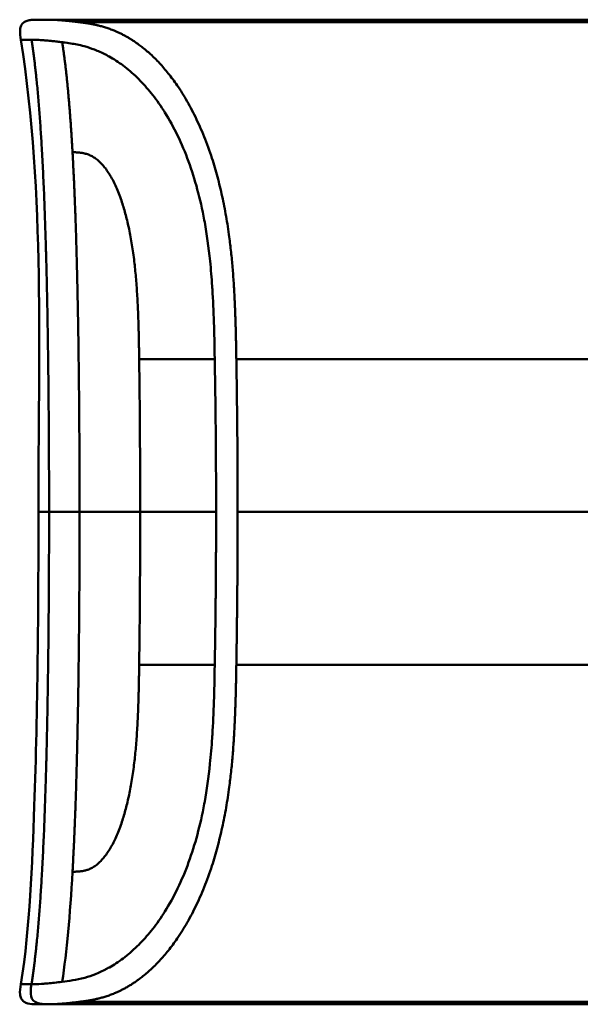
# Model space of a CAD drawing. Header units: millimetres. Extents: x 20 to 833, y 20 to 574.
# Tile 13 of 22: x 390 to 407, y 391 to 421. Entities that reach past the tile are written whole.
import ezdxf

# ---------------------------------------------------------------- set-up
doc = ezdxf.new("R2010")
doc.units = ezdxf.units.MM
doc.header["$LTSCALE"] = 2
doc.layers.add('Sichtbare Kanten(DIN)', color=7, linetype='Continuous', lineweight=50)
doc.layers.add('Sichtbare tangentiale Kanten(DIN)', color=7, linetype='Continuous', lineweight=50)

msp = doc.modelspace()

# ---------------------------------------------------------------- linework, layer by layer
at = {"layer": 'Sichtbare Kanten(DIN)'}
for p, q in [((401.604, 421.228), (390.426, 421.228)), ((401.604, 421.228), (421.094, 421.228)), ((402.777, 421.224), (403.096, 421.224)), ((403.096, 421.22), (403.096, 421.224)), ((403.358, 421.215), (403.358, 421.212)), ((403.651, 421.216), (404.276, 421.216)), ((403.651, 421.213), (403.651, 421.216)), ((404.276, 421.224), (404.556, 421.224)), ((404.276, 421.216), (404.276, 421.224)), ((404.276, 421.213), (404.276, 421.216)), ((404.276, 421.2), (404.276, 421.213)), ((404.556, 421.224), (404.556, 421.195)), ((405.075, 421.224), (406.562, 421.224)), ((405.075, 421.222), (405.075, 421.224)), ((406.285, 421.222), (405.075, 421.222)), ((405.222, 421.215), (406.285, 421.215)), ((405.222, 421.211), (405.222, 421.215)), ((406.285, 421.211), (405.222, 421.211)), ((406.285, 421.222), (406.285, 421.215)), ((406.285, 421.211), (406.285, 421.215)), ((406.285, 421.211), (406.285, 421.2)), ((406.562, 421.224), (406.562, 421.195)), ((403.184, 421.207), (403.184, 421.197)), ((404.556, 421.195), (403.591, 421.195)), ((404.276, 421.195), (404.276, 421.2)), ((405.089, 421.2), (406.285, 421.2)), ((405.089, 421.195), (405.089, 421.2)), ((406.562, 421.195), (405.089, 421.195)), ((406.285, 421.195), (406.285, 421.2)), ((390.425, 391.227), (390.425, 391.227)), ((391.377, 391.227), (390.432, 391.227)), ((421.094, 391.305), (391.377, 391.305)), ((391.377, 391.227), (391.377, 391.305)), ((401.604, 391.227), (391.377, 391.227)), ((401.604, 391.227), (421.094, 391.227)), ((402.978, 391.25), (402.98, 391.284)), ((403.82, 391.25), (402.978, 391.25)), ((402.98, 391.284), (403.822, 391.284)), ((403.822, 391.284), (403.82, 391.25)), ((403.82, 391.25), (403.82, 391.284)), ((404.03, 391.244), (404.032, 391.289)), ((405.602, 391.25), (404.03, 391.244)), ((404.032, 391.289), (405.604, 391.284)), ((405.602, 391.25), (405.602, 391.284)), ((405.604, 391.284), (405.602, 391.25))]:
    msp.add_line(p, q, dxfattribs=at)
for points, degree, knots in [([(389.581, 420.617), (389.566, 420.715), (389.549, 420.813), (389.559, 420.94), (389.564, 420.969), (389.577, 421.016), (389.584, 421.034), (389.602, 421.069), (389.613, 421.086), (389.638, 421.116), (389.653, 421.13), (389.7, 421.167), (389.737, 421.185), (389.813, 421.209), (389.852, 421.216), (389.93, 421.225), (389.97, 421.227), (390.014, 421.228), (390.018, 421.228), (390.028, 421.228), (390.033, 421.228), (390.041, 421.228), (390.045, 421.228), (390.051, 421.228), (390.053, 421.228), (390.063, 421.228), (390.065, 421.228), (390.075, 421.228), (390.074, 421.228), (390.08, 421.228), (390.083, 421.228), (390.091, 421.228), (390.094, 421.228), (390.099, 421.228), (390.1, 421.228), (390.103, 421.228), (390.103, 421.228), (390.103, 421.228), (390.103, 421.228), (390.104, 421.228), (390.104, 421.228), (390.104, 421.228), (390.104, 421.228), (390.104, 421.228), (390.104, 421.228), (390.104, 421.228), (390.104, 421.228), (390.104, 421.228)], 3, [0, 0, 0, 0, 0.0294977, 0.0294977, 0.0381619, 0.0381619, 0.0440713, 0.0440713, 0.0499905, 0.0499905, 0.0559122, 0.0559122, 0.0678949, 0.0678949, 0.0797343, 0.0797343, 0.0915274, 0.0915274, 0.0930013, 0.0930013, 0.0944832, 0.0944832, 0.0959796, 0.0959796, 0.0974664, 0.0974664, 0.1034692, 0.1034692, 0.1270507, 0.1270507, 0.1879011, 0.1879011, 0.2107211, 0.2107211, 0.2150009, 0.2150009, 0.2153689, 0.2153689, 0.2155531, 0.2155531, 0.2155992, 0.2155992, 0.2156456, 0.2156456, 0.2156571, 0.2156571, 0.2156688, 0.2156688, 0.2156688, 0.2156688]), ([(390.083, 421.228), (390.083, 421.228), (390.085, 421.228), (390.09, 421.228), (390.094, 421.228), (390.099, 421.228), (390.1, 421.228), (390.102, 421.228), (390.103, 421.228), (390.105, 421.228), (390.106, 421.228), (390.107, 421.228), (390.107, 421.228), (390.107, 421.228), (390.107, 421.228), (390.107, 421.228), (390.107, 421.228), (390.107, 421.228)], 3, [0.0356409, 0.0356409, 0.0356409, 0.0356409, 0.0964729, 0.0964729, 0.1925318, 0.1925318, 0.2285539, 0.2285539, 0.2555705, 0.2555705, 0.2606363, 0.2606363, 0.2608737, 0.2608737, 0.261052, 0.261052, 0.2610664, 0.2610664, 0.2610664, 0.2610664]), ([(390.104, 421.228), (390.152, 421.228), (390.112, 421.228), (390.289, 421.228), (390.318, 421.228), (390.357, 421.228), (390.365, 421.228), (390.391, 421.228), (390.393, 421.228), (390.4, 421.228), (390.401, 421.228), (390.402, 421.228), (390.403, 421.228), (390.403, 421.228), (390.403, 421.228), (390.404, 421.228), (390.404, 421.228), (390.404, 421.228)], 3, [0, 0, 0, 0, 0.4074489, 0.4074489, 0.5322967, 0.5322967, 0.5636556, 0.5636556, 0.5676213, 0.5676213, 0.5681208, 0.5681208, 0.5682446, 0.5682446, 0.5683062, 0.5683062, 0.5683445, 0.5683445, 0.5683445, 0.5683445]), ([(390.291, 421.228), (390.294, 421.228), (390.304, 421.228), (390.321, 421.228), (390.345, 421.228), (390.372, 421.228), (390.396, 421.228), (390.413, 421.228), (390.422, 421.228), (390.426, 421.228)], 5, [5.269527, 5.269527, 5.269527, 5.269527, 5.269527, 5.269527, 5.666285, 6.463001, 7.259718, 8.056434, 8.413102, 8.413102, 8.413102, 8.413102, 8.413102, 8.413102]), ([(390.426, 421.228), (390.426, 421.228), (390.424, 421.228), (390.42, 421.228), (390.415, 421.228), (390.411, 421.228), (390.407, 421.228), (390.404, 421.228)], 5, [0, 0, 0, 0, 0, 0, 0.00005315, 0.00605576, 0.01942274, 0.01942274, 0.01942274, 0.01942274, 0.01942274, 0.01942274]), ([(403.358, 421.215), (403.261, 421.217), (403.164, 421.219), (402.971, 421.222), (402.874, 421.223), (402.777, 421.224)], 3, [-0.1052572, -0.1052572, -0.1052572, -0.1052572, -0.0526291, -0.0526291, -0.000001, -0.000001, -0.000001, -0.000001]), ([(403.591, 421.195), (403.516, 421.195), (403.44, 421.195), (403.368, 421.196), (403.294, 421.196), (403.224, 421.197), (403.162, 421.198), (403.107, 421.199), (403.061, 421.199), (403.024, 421.201), (402.981, 421.202), (402.955, 421.203), (402.94, 421.204), (402.931, 421.205), (402.928, 421.206), (402.927, 421.207), (402.927, 421.208), (402.93, 421.209), (402.957, 421.21), (402.979, 421.211), (403.014, 421.212), (403.062, 421.213), (403.099, 421.214), (403.142, 421.214), (403.191, 421.214), (403.243, 421.215), (403.299, 421.215), (403.358, 421.215)], 3, [0, 0, 0, 0, 0.0225711, 0.0225711, 0.0225711, 0.0454923, 0.0454923, 0.0454923, 0.0656128, 0.0656128, 0.0656128, 0.088775, 0.088775, 0.088775, 0.1028625, 0.1028625, 0.1028625, 0.1164275, 0.1164275, 0.1164275, 0.1276054, 0.1276054, 0.1276054, 0.1362092, 0.1362092, 0.1362092, 0.1454311, 0.1454311, 0.1454311, 0.1454311]), ([(403.096, 421.224), (403.188, 421.223), (403.281, 421.222), (403.466, 421.219), (403.559, 421.218), (403.651, 421.216)], 3, [-0.1005752, -0.1005752, -0.1005752, -0.1005752, -0.0502881, -0.0502881, -0.000001, -0.000001, -0.000001, -0.000001]), ([(389.582, 391.838), (389.861, 393.631), (389.927, 395.452), (390.096, 400.251), (390.116, 403.24), (390.116, 406.228)], 3, [0, 0, 0, 0, 0.544198, 0.544198, 1.440627, 1.440627, 1.440627, 1.440627]), ([(390.418, 391.227), (390.349, 391.227), (390.28, 391.227), (390.185, 391.227), (390.159, 391.227), (390.125, 391.227), (390.116, 391.227), (390.104, 391.227), (390.102, 391.227), (390.099, 391.227), (390.098, 391.227), (390.098, 391.227), (390.098, 391.227), (390.097, 391.227), (390.097, 391.227), (390.097, 391.227), (390.097, 391.227), (390.096, 391.227), (390.096, 391.227), (390.095, 391.227), (390.095, 391.227), (390.093, 391.227), (390.093, 391.227), (390.092, 391.227), (390.092, 391.227), (390.09, 391.227), (390.089, 391.227), (390.085, 391.227), (390.082, 391.227), (390.069, 391.227), (390.058, 391.227), (389.963, 391.228), (389.876, 391.231), (389.753, 391.264), (389.712, 391.281), (389.66, 391.318), (389.644, 391.333), (389.617, 391.365), (389.605, 391.382), (389.575, 391.439), (389.564, 391.481), (389.546, 391.628), (389.565, 391.734), (389.581, 391.838)], 3, [6.452815, 6.452815, 6.452815, 6.452815, 11.276396, 11.276396, 13.088131, 13.088131, 13.692043, 13.692043, 13.893347, 13.893347, 13.943673, 13.943673, 13.968836, 13.968836, 13.975126, 13.975126, 13.978272, 13.978272, 13.979847, 13.979847, 13.980658, 13.980658, 13.980857, 13.980857, 13.981056, 13.981056, 13.981451, 13.981451, 13.982238, 13.982238, 13.985384, 13.985384, 14.010906, 14.010906, 14.023723, 14.023723, 14.030058, 14.030058, 14.036391, 14.036391, 14.049147, 14.049147, 14.080709, 14.080709, 14.080709, 14.080709]), ([(390.425, 391.227), (390.424, 391.227), (390.422, 391.227), (390.42, 391.227), (390.418, 391.227), (390.415, 391.227), (390.413, 391.227), (390.409, 391.227), (390.407, 391.227), (390.4, 391.227), (390.397, 391.227), (390.392, 391.227), (390.391, 391.227), (390.39, 391.227), (390.39, 391.227), (390.39, 391.227)], 3, [0, 0, 0, 0, 0.000404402, 0.000404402, 0.000854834, 0.000854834, 0.001462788, 0.001462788, 0.002449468, 0.002449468, 0.004271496, 0.004271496, 0.005378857, 0.005378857, 0.005675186, 0.005675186, 0.005675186, 0.005675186])]:
    msp.add_open_spline(points, degree=degree, knots=knots, dxfattribs=at)
for points, weights, knots in [([(404.276, 421.213), (404.058, 421.213), (403.841, 421.213), (403.623, 421.213), (403.589, 421.213), (403.556, 421.212), (403.525, 421.212), (403.49, 421.212), (403.457, 421.212), (403.428, 421.212), (403.394, 421.212), (403.363, 421.212), (403.336, 421.212), (403.307, 421.211), (403.281, 421.211), (403.26, 421.211), (403.233, 421.21), (403.213, 421.21), (403.2, 421.209), (403.189, 421.208), (403.184, 421.208), (403.184, 421.207)], [1, 1, 1, 1, 0.99849745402, 0.99849745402, 1, 0.998977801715, 0.998977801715, 1, 0.999210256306, 0.999210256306, 1, 0.999393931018, 0.999393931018, 1, 0.999355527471, 0.999355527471, 1, 0.999661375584, 0.999661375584, 1], [0, 0, 0, 0, 0.0652493, 0.0652493, 0.0652493, 0.0751466, 0.0751466, 0.0751466, 0.0849511, 0.0849511, 0.0849511, 0.0950243, 0.0950243, 0.0950243, 0.1051429, 0.1051429, 0.1051429, 0.1194039, 0.1194039, 0.1194039, 0.1309839, 0.1309839, 0.1309839, 0.1309839]), ([(403.184, 421.207), (403.184, 421.206), (403.194, 421.205), (403.215, 421.204), (403.226, 421.204), (403.24, 421.203), (403.257, 421.203), (403.274, 421.203), (403.294, 421.202), (403.316, 421.202), (403.337, 421.202), (403.36, 421.201), (403.386, 421.201), (403.41, 421.201), (403.435, 421.201), (403.463, 421.201), (403.511, 421.2), (403.565, 421.2), (403.623, 421.2), (403.841, 421.2), (404.058, 421.2), (404.276, 421.2)], [1, 0.99534372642, 0.99534372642, 1, 0.998494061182, 0.998494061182, 1, 0.998460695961, 0.998460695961, 1, 0.998657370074, 0.998657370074, 1, 0.998874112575, 0.998874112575, 1, 0.996743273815, 0.996743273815, 1, 1, 1, 1], [0, 0, 0, 0, 0.0167499, 0.0167499, 0.0167499, 0.0259531, 0.0259531, 0.0259531, 0.0351695, 0.0351695, 0.0351695, 0.0438009, 0.0438009, 0.0438009, 0.0518097, 0.0518097, 0.0518097, 0.065886, 0.065886, 0.065886, 0.1311352, 0.1311352, 0.1311352, 0.1311352])]:
    msp.add_rational_spline(points, weights, degree=3, knots=knots, dxfattribs=at)
for points in [[(389.582, 420.617), (389.582, 420.617), (389.582, 420.617), (389.582, 420.617)], [(390.116, 406.228), (390.116, 411.028), (390.32, 415.875), (389.582, 420.617)]]:
    msp.add_open_spline(points, degree=3, dxfattribs=at)
at = {"layer": 'Sichtbare tangentiale Kanten(DIN)'}
for p, q in [((421.094, 421.15), (391.377, 421.15)), ((393.183, 410.886), (393.183, 410.894)), ((395.485, 410.886), (393.183, 410.886)), ((421.094, 410.886), (396.142, 410.886)), ((396.181, 406.228), (416.151, 406.228)), ((395.485, 401.57), (393.183, 401.57)), ((393.183, 401.57), (393.183, 401.561)), ((421.094, 401.57), (396.142, 401.57)), ((389.904, 391.838), (389.905, 391.838))]:
    msp.add_line(p, q, dxfattribs=at)
for centre, major_axis, start_param, end_param in [((392.907, 405.668), (0.016, 10.727), 4.764655, 5.220371), ((392.907, 406.787), (0.016, -10.727), 1.062815, 1.518592)]:
    msp.add_ellipse(centre, major_axis=major_axis, ratio=0.028644, start_param=start_param, end_param=end_param, dxfattribs=at)
for points, degree, knots in [([(391.377, 421.15), (391.377, 421.15), (391.37, 421.151), (391.33, 421.156), (391.26, 421.165), (391.163, 421.176), (391.042, 421.189), (390.911, 421.202), (390.792, 421.212), (390.684, 421.22), (390.586, 421.225), (390.517, 421.227), (390.47, 421.228), (390.44, 421.228), (390.426, 421.228)], 5, [0, 0, 0, 0, 0, 0, 0.0000789, 0.0138137, 0.0766896, 0.1395656, 0.2024415, 0.2653174, 0.3281933, 0.3910693, 0.4539452, 0.516768, 0.516768, 0.516768, 0.516768, 0.516768, 0.516768]), ([(396.142, 410.886), (396.142, 410.89), (396.135, 411.328), (396.118, 412.201), (396.072, 413.525), (395.904, 415.299), (395.368, 417.406), (394.547, 419.086), (393.631, 420.194), (392.741, 420.816), (392.126, 421.029), (391.728, 421.104), (391.489, 421.136), (391.377, 421.15)], 5, [0, 0, 0, 0, 0, 0, 0.002102, 0.219803, 0.437505, 0.655206, 0.872907, 1.090608, 1.308309, 1.52601, 1.743633, 1.743633, 1.743633, 1.743633, 1.743633, 1.743633]), ([(389.582, 420.617), (389.582, 420.617), (389.582, 420.617), (389.583, 420.617), (389.583, 420.617), (389.583, 420.617), (389.583, 420.617), (389.585, 420.617), (389.588, 420.617), (389.592, 420.617), (389.597, 420.617), (389.604, 420.617), (389.614, 420.617), (389.624, 420.617), (389.637, 420.617), (389.652, 420.617), (389.658, 420.617), (389.665, 420.617), (389.672, 420.617), (389.684, 420.617), (389.697, 420.617), (389.711, 420.617), (389.735, 420.617), (389.762, 420.617), (389.795, 420.617), (389.827, 420.617), (389.863, 420.618), (389.903, 420.618), (389.904, 420.618), (389.905, 420.618), (389.905, 420.618)], 3, [0.1681613, 0.1681613, 0.1681613, 0.1681613, 0.2202767, 0.2202767, 0.2202767, 0.2309529, 0.2309529, 0.2309529, 0.3302295, 0.3302295, 0.3302295, 0.4395805, 0.4395805, 0.4395805, 0.5485418, 0.5485418, 0.5485418, 0.5906345, 0.5906345, 0.5906345, 0.6580998, 0.6580998, 0.6580998, 0.7689055, 0.7689055, 0.7689055, 0.8770848, 0.8770848, 0.8770848, 0.8799746, 0.8799746, 0.8799746, 0.8799746]), ([(389.905, 420.618), (389.907, 420.618), (389.91, 420.618), (389.912, 420.618), (389.936, 420.617), (389.962, 420.617), (389.99, 420.617), (390.017, 420.616), (390.046, 420.615), (390.077, 420.613), (390.108, 420.612), (390.141, 420.61), (390.176, 420.608), (390.189, 420.607), (390.202, 420.607), (390.216, 420.606), (390.238, 420.604), (390.261, 420.602), (390.285, 420.6), (390.324, 420.597), (390.364, 420.594), (390.407, 420.59), (390.449, 420.586), (390.493, 420.582), (390.539, 420.577), (390.586, 420.572), (390.634, 420.567), (390.684, 420.561), (390.734, 420.555), (390.786, 420.549), (390.84, 420.542)], 3, [0, 0, 0, 0, 0.005938, 0.005938, 0.005938, 0.068767, 0.068767, 0.068767, 0.1314145, 0.1314145, 0.1314145, 0.1940469, 0.1940469, 0.1940469, 0.2177013, 0.2177013, 0.2177013, 0.256742, 0.256742, 0.256742, 0.3195011, 0.3195011, 0.3195011, 0.3822317, 0.3822317, 0.3822317, 0.4449585, 0.4449585, 0.4449585, 0.5075707, 0.5075707, 0.5075707, 0.5075707]), ([(390.84, 420.542), (390.852, 420.54), (390.864, 420.539), (390.876, 420.537), (390.949, 420.528), (391.025, 420.518), (391.103, 420.505), (391.228, 420.485), (391.362, 420.46), (391.51, 420.419), (391.612, 420.391), (391.719, 420.357), (391.827, 420.315), (391.936, 420.273), (392.044, 420.225), (392.157, 420.167), (392.194, 420.148), (392.232, 420.128), (392.271, 420.105), (392.409, 420.028), (392.552, 419.935), (392.694, 419.829), (392.836, 419.722), (392.977, 419.602), (393.122, 419.462), (393.249, 419.338), (393.378, 419.198), (393.505, 419.044), (393.631, 418.891), (393.754, 418.725), (393.874, 418.544), (393.904, 418.498), (393.935, 418.45), (393.966, 418.401), (394.101, 418.186), (394.231, 417.951), (394.352, 417.701), (394.473, 417.451), (394.586, 417.184), (394.688, 416.905), (394.786, 416.635), (394.875, 416.354), (394.954, 416.059), (395.034, 415.764), (395.104, 415.454), (395.166, 415.121), (395.17, 415.097), (395.174, 415.075), (395.178, 415.054), (395.244, 414.69), (395.299, 414.296), (395.343, 413.871), (395.369, 413.612), (395.389, 413.366), (395.407, 413.104), (395.409, 413.073), (395.411, 413.043), (395.412, 413.015), (395.433, 412.687), (395.448, 412.35), (395.459, 411.998), (395.47, 411.645), (395.476, 411.382), (395.485, 410.886)], 3, [0, 0, 0, 0, 0.013527, 0.013527, 0.013527, 0.095792, 0.095792, 0.095792, 0.227559, 0.227559, 0.227559, 0.318199, 0.318199, 0.318199, 0.408838, 0.408838, 0.408838, 0.438587, 0.438587, 0.438587, 0.543091, 0.543091, 0.543091, 0.647595, 0.647595, 0.647595, 0.739004, 0.739004, 0.739004, 0.830413, 0.830413, 0.830413, 0.853725, 0.853725, 0.853725, 0.956085, 0.956085, 0.956085, 1.058446, 1.058446, 1.058446, 1.157356, 1.157356, 1.157356, 1.256266, 1.256266, 1.256266, 1.263312, 1.263312, 1.263312, 1.386941, 1.386941, 1.386941, 1.462444, 1.462444, 1.462444, 1.471505, 1.471505, 1.471505, 1.578132, 1.578132, 1.578132, 1.68476, 1.68476, 1.68476, 1.68476]), ([(393.183, 410.894), (393.176, 411.43), (393.153, 412.792), (393.05, 414.332), (392.668, 416.139), (392.043, 417.009), (391.6, 417.187), (391.293, 417.181), (391.154, 417.194)], 5, [0, 0, 0, 0, 0, 0, 0.2492, 0.4992, 0.7492, 0.9992, 0.9992, 0.9992, 0.9992, 0.9992, 0.9992]), ([(395.525, 406.228), (395.525, 406.423), (395.525, 406.616), (395.525, 406.809), (395.522, 407.773), (395.515, 408.739), (395.503, 409.712), (395.5, 409.907), (395.497, 410.1), (395.494, 410.287), (395.492, 410.473), (395.488, 410.664), (395.485, 410.864), (395.485, 410.871), (395.485, 410.879), (395.485, 410.886)], 3, [0, 0, 0, 0, 0.0579521, 0.0579521, 0.0579521, 0.3477131, 0.3477131, 0.3477131, 0.4058533, 0.4058533, 0.4058533, 0.4636935, 0.4636935, 0.4636935, 0.4658128, 0.4658128, 0.4658128, 0.4658128]), ([(396.181, 406.228), (396.181, 406.422), (396.181, 406.616), (396.181, 406.81), (396.18, 407.004), (396.18, 407.198), (396.179, 407.393), (396.178, 407.587), (396.177, 407.781), (396.176, 407.975), (396.175, 408.169), (396.173, 408.363), (396.172, 408.557), (396.17, 408.751), (396.168, 408.945), (396.166, 409.139), (396.164, 409.333), (396.162, 409.526), (396.159, 409.721), (396.157, 409.915), (396.154, 410.111), (396.151, 410.305), (396.148, 410.499), (396.145, 410.692), (396.142, 410.886)], 3, [0.000019, 0.000019, 0.000019, 0.000019, 0.0581611, 0.0581611, 0.0581611, 0.1162844, 0.1162844, 0.1162844, 0.1744076, 0.1744076, 0.1744076, 0.2325309, 0.2325309, 0.2325309, 0.2906542, 0.2906542, 0.2906542, 0.3487774, 0.3487774, 0.3487774, 0.4069007, 0.4069007, 0.4069007, 0.4650424, 0.4650424, 0.4650424, 0.4650424]), ([(390.44, 406.228), (390.285, 406.228), (390.195, 406.228), (390.151, 406.228), (390.123, 406.228), (390.116, 406.228), (390.116, 406.228)], 3, [0, 0, 0, 0, 0.4403832, 0.4403832, 0.4403832, 0.7212637, 0.7212637, 0.7212637, 0.7212637]), ([(393.215, 406.228), (393.419, 406.228), (393.573, 406.228), (393.769, 406.228), (393.965, 406.228), (394.167, 406.228), (394.37, 406.228), (394.421, 406.228), (394.471, 406.228), (394.522, 406.228), (394.675, 406.228), (394.827, 406.228), (394.974, 406.228), (394.999, 406.228), (395.023, 406.228), (395.048, 406.228), (395.072, 406.228), (395.096, 406.228), (395.12, 406.228), (395.24, 406.228), (395.356, 406.228), (395.463, 406.228), (395.485, 406.228), (395.505, 406.228), (395.525, 406.228)], 3, [0, 0, 0, 0, 0.1300988, 0.1300988, 0.1300988, 0.2601975, 0.2601975, 0.2601975, 0.2927222, 0.2927222, 0.2927222, 0.3902963, 0.3902963, 0.3902963, 0.4065586, 0.4065586, 0.4065586, 0.422821, 0.422821, 0.422821, 0.5041327, 0.5041327, 0.5041327, 0.5203951, 0.5203951, 0.5203951, 0.5203951]), ([(396.142, 401.57), (396.142, 401.57), (396.144, 401.686), (396.148, 401.918), (396.153, 402.266), (396.159, 402.738), (396.166, 403.316), (396.172, 403.9), (396.176, 404.48), (396.179, 405.064), (396.181, 405.529), (396.181, 405.878), (396.181, 406.111), (396.181, 406.228)], 5, [0, 0, 0, 0, 0, 0, 0.00002, 0.0581515, 0.116283, 0.1744144, 0.2325459, 0.2906774, 0.3488089, 0.4069404, 0.465034, 0.465034, 0.465034, 0.465034, 0.465034, 0.465034]), ([(390.84, 391.914), (391.04, 391.938), (391.27, 391.968), (391.525, 392.039), (391.737, 392.098), (391.967, 392.185), (392.212, 392.317), (392.233, 392.328), (392.254, 392.34), (392.276, 392.352), (392.413, 392.429), (392.556, 392.522), (392.697, 392.628), (392.838, 392.735), (392.979, 392.855), (393.123, 392.995), (393.25, 393.118), (393.379, 393.258), (393.505, 393.412), (393.632, 393.565), (393.754, 393.731), (393.874, 393.911), (393.905, 393.958), (393.937, 394.007), (393.968, 394.058), (394.103, 394.273), (394.232, 394.508), (394.353, 394.758), (394.474, 395.008), (394.587, 395.275), (394.689, 395.554), (394.787, 395.823), (394.876, 396.104), (394.955, 396.398), (395.034, 396.692), (395.104, 397.002), (395.166, 397.335), (395.17, 397.359), (395.175, 397.382), (395.178, 397.403), (395.242, 397.757), (395.296, 398.142), (395.339, 398.554), (395.367, 398.819), (395.388, 399.072), (395.406, 399.341), (395.408, 399.376), (395.411, 399.41), (395.413, 399.441), (395.433, 399.769), (395.448, 400.107), (395.459, 400.458), (395.47, 400.81), (395.476, 401.074), (395.485, 401.57)], 3, [0, 0, 0, 0, 0.230762, 0.230762, 0.230762, 0.423227, 0.423227, 0.423227, 0.439515, 0.439515, 0.439515, 0.543734, 0.543734, 0.543734, 0.647952, 0.647952, 0.647952, 0.739173, 0.739173, 0.739173, 0.830393, 0.830393, 0.830393, 0.854195, 0.854195, 0.854195, 0.956483, 0.956483, 0.956483, 1.058772, 1.058772, 1.058772, 1.157514, 1.157514, 1.157514, 1.256255, 1.256255, 1.256255, 1.263482, 1.263482, 1.263482, 1.383867, 1.383867, 1.383867, 1.461303, 1.461303, 1.461303, 1.471606, 1.471606, 1.471606, 1.578168, 1.578168, 1.578168, 1.684731, 1.684731, 1.684731, 1.684731]), ([(393.183, 401.561), (393.176, 401.037), (393.153, 399.656), (393.048, 398.125), (392.67, 396.317), (392.041, 395.446), (391.601, 395.27), (391.343, 395.278), (391.154, 395.262)], 5, [0, 0, 0, 0, 0, 0, 0.2491944, 0.4991944, 0.7491944, 0.9991944, 0.9991944, 0.9991944, 0.9991944, 0.9991944, 0.9991944]), ([(391.377, 391.305), (391.377, 391.305), (391.491, 391.319), (391.736, 391.352), (392.138, 391.429), (392.743, 391.643), (393.631, 392.262), (394.55, 393.374), (395.369, 395.053), (395.904, 397.157), (396.072, 398.933), (396.118, 400.255), (396.135, 401.127), (396.142, 401.566), (396.142, 401.57)], 5, [0, 0, 0, 0, 0, 0, 0.000234, 0.217926, 0.435619, 0.653311, 0.871004, 1.088696, 1.306388, 1.524081, 1.741773, 1.743874, 1.743874, 1.743874, 1.743874, 1.743874, 1.743874]), ([(389.582, 391.838), (389.582, 391.838), (389.582, 391.838), (389.583, 391.838), (389.583, 391.838), (389.583, 391.838), (389.583, 391.838), (389.585, 391.838), (389.587, 391.838), (389.592, 391.838), (389.597, 391.838), (389.604, 391.838), (389.614, 391.838), (389.624, 391.838), (389.636, 391.838), (389.652, 391.838), (389.657, 391.838), (389.661, 391.838), (389.667, 391.838), (389.68, 391.838), (389.694, 391.838), (389.711, 391.838), (389.734, 391.838), (389.762, 391.838), (389.794, 391.838), (389.826, 391.838), (389.863, 391.838), (389.904, 391.838)], 3, [0.1680898, 0.1680898, 0.1680898, 0.1680898, 0.2201433, 0.2201433, 0.2201433, 0.2290985, 0.2290985, 0.2290985, 0.3299892, 0.3299892, 0.3299892, 0.4391613, 0.4391613, 0.4391613, 0.5480388, 0.5480388, 0.5480388, 0.5800984, 0.5800984, 0.5800984, 0.6576871, 0.6576871, 0.6576871, 0.7681813, 0.7681813, 0.7681813, 0.8792555, 0.8792555, 0.8792555, 0.8792555]), ([(390.418, 391.227), (390.155, 391.227), (389.944, 391.277), (389.893, 391.465), (389.866, 391.566), (389.883, 391.696), (389.904, 391.838)], 3, [0, 0, 0, 0, 0.650419, 0.650419, 0.650419, 1, 1, 1, 1]), ([(389.905, 391.838), (389.907, 391.838), (389.909, 391.838), (389.911, 391.838), (389.938, 391.838), (389.968, 391.838), (389.999, 391.839), (390.077, 391.841), (390.174, 391.846), (390.286, 391.855), (390.295, 391.856), (390.305, 391.857), (390.315, 391.857), (390.345, 391.86), (390.375, 391.862), (390.407, 391.865), (390.533, 391.877), (390.676, 391.893), (390.84, 391.914)], 3, [0, 0, 0, 0, 0.0053162, 0.0053162, 0.0053162, 0.0755048, 0.0755048, 0.0755048, 0.2568405, 0.2568405, 0.2568405, 0.2725259, 0.2725259, 0.2725259, 0.3194664, 0.3194664, 0.3194664, 0.5075707, 0.5075707, 0.5075707, 0.5075707]), ([(390.425, 391.227), (390.448, 391.227), (390.475, 391.228), (390.529, 391.229), (390.558, 391.23), (390.62, 391.233), (390.652, 391.234), (390.72, 391.239), (390.757, 391.241), (390.833, 391.247), (390.873, 391.25), (390.956, 391.258), (390.999, 391.262), (391.09, 391.272), (391.138, 391.277), (391.237, 391.288), (391.288, 391.294), (391.354, 391.302), (391.365, 391.304), (391.377, 391.305)], 3, [0, 0, 0, 0, 0.0622178, 0.0622178, 0.1250937, 0.1250937, 0.1879696, 0.1879696, 0.2508455, 0.2508455, 0.3137214, 0.3137214, 0.3765973, 0.3765973, 0.4394731, 0.4394731, 0.502349, 0.502349, 0.5158954, 0.5158954, 0.5158954, 0.5158954])]:
    msp.add_open_spline(points, degree=degree, knots=knots, dxfattribs=at)
for points, degree in [([(390.44, 406.228), (390.44, 409.703), (390.403, 413.177), (390.328, 416.327), (390.184, 418.828), (389.905, 420.618)], 5), ([(391.154, 417.194), (391.11, 417.977), (391.058, 418.712), (390.996, 419.387), (390.925, 419.997), (390.84, 420.542)], 5), ([(391.154, 417.194), (391.255, 415.4), (391.316, 413.323), (391.351, 411.03), (391.369, 408.629), (391.369, 406.228)], 5), ([(390.44, 406.227), (390.44, 402.753), (390.403, 399.278), (390.328, 396.128), (390.184, 393.627), (389.905, 391.838)], 5), ([(391.369, 406.228), (390.949, 406.228), (390.644, 406.228), (390.44, 406.228)], 3), ([(391.154, 395.262), (391.255, 397.056), (391.316, 399.132), (391.351, 401.425), (391.369, 403.826), (391.369, 406.227)], 5), ([(391.369, 406.228), (391.795, 406.228), (392.411, 406.228), (393.215, 406.228)], 3), ([(391.154, 395.262), (391.08, 393.948), (390.98, 392.819), (390.84, 391.914)], 3)]:
    msp.add_open_spline(points, degree=degree, dxfattribs=at)
msp.add_rational_spline([(395.525, 406.227), (395.525, 406.131), (395.525, 406.034), (395.525, 405.938), (395.525, 405.841), (395.525, 405.745), (395.525, 405.648), (395.523, 404.876), (395.518, 404.103), (395.51, 403.33), (395.507, 403.144), (395.505, 402.952), (395.503, 402.751), (395.5, 402.547), (395.497, 402.353), (395.494, 402.169), (395.492, 401.986), (395.489, 401.793), (395.485, 401.591), (395.485, 401.584), (395.485, 401.577), (395.485, 401.57)], [1, 1, 1, 1, 1.00008958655, 1.00008958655, 1, 1, 1, 1, 1.00223380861, 1.00223380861, 1, 1.00382742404, 1.00382742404, 1, 1.00355055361, 1.00355055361, 1, 1, 1, 1], degree=3, knots=[0, 0, 0, 0, 0.0289474, 0.0289474, 0.0289474, 0.0578949, 0.0578949, 0.0578949, 0.2897354, 0.2897354, 0.2897354, 0.347694, 0.347694, 0.347694, 0.4058538, 0.4058538, 0.4058538, 0.4636922, 0.4636922, 0.4636922, 0.4658129, 0.4658129, 0.4658129, 0.4658129], dxfattribs=at)

doc.saveas('drawing.dxf')
